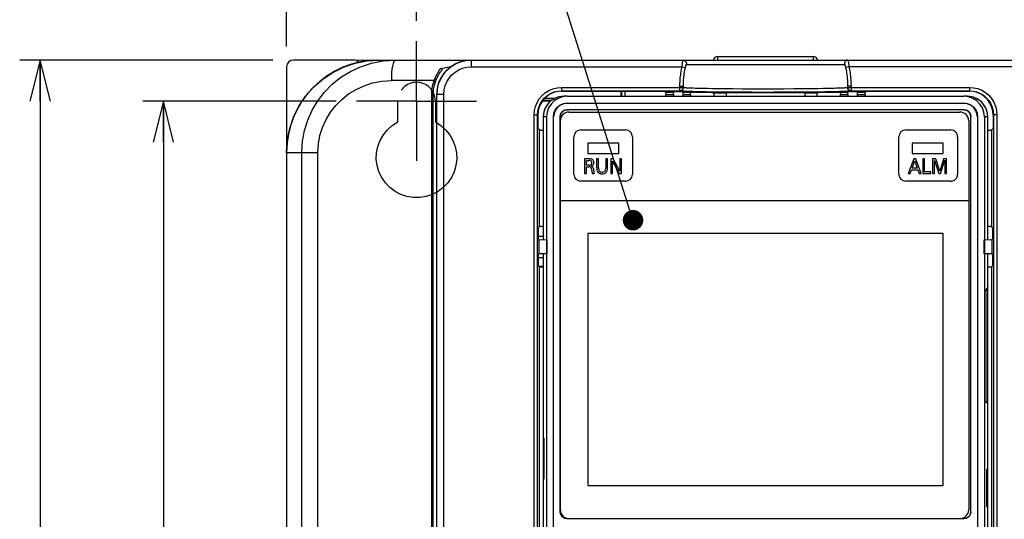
# Model space of a CAD drawing. Extents: x 35 to 410, y 33 to 287.
# Tile 26 of 65: x 38 to 86, y 208 to 232. Entities that reach past the tile are written whole.
import ezdxf

# ---------------------------------------------------------------- set-up
doc = ezdxf.new("R2010")
doc.units = 0
doc.header["$LTSCALE"] = 23.1
doc.linetypes.add('CENTER', pattern=[0.6, 0.375, -0.075, 0.075, -0.075])
doc.linetypes.add('HIDDEN', pattern=[0.2, 0.1, -0.1])
doc.layers.get('0').update_dxf_attribs({"linetype": 'CONTINUOUS'})
for name, color, linetype in [('ALL_AXIS', 7, 'CONTINUOUS'), ('ALL_DIM', 7, 'CONTINUOUS'), ('ALL_FEATURES', 7, 'CONTINUOUS'), ('ALL_NOTE', 7, 'CONTINUOUS')]:
    doc.layers.add(name, color=color, linetype=linetype)
doc.dimstyles.get("Standard").update_dxf_attribs({"dimtxt": 2.5, "dimasz": 2.5, "dimexe": 1.25, "dimexo": 0.625, "dimtad": 1, "dimcen": 2.5, "dimazin": 3, "dimtfac": 1, "dimtmove": 0, "dimatfit": 3})

# ---------------------------------------------------------------- blocks, each defined once
blk = doc.blocks.new('_OPEN')
at = {"color": 0, "linetype": 'BYBLOCK'}
for p, q in [((0, 0), (-1, 0.25)), ((-1, -0.25), (0, 0)), ((-1, 0), (0, 0))]:
    blk.add_line(p, q, dxfattribs=at)
blk = doc.blocks.new('*D13')
at = {"layer": 'ALL_DIM', "color": 2, "linetype": 'CONTINUOUS'}
for p, q in [((50.208, 230.325), (37.875, 230.325)), ((38.875, 230.325), (38.875, 186.992)), ((38.875, 143.658), (38.875, 186.992)), ((52.208, 143.658), (37.875, 143.658))]:
    blk.add_line(p, q, dxfattribs=at)
at = {"layer": 'ALL_DIM', "color": 2, "linetype": 'CONTINUOUS', "xscale": 2, "yscale": 2, "zscale": 2}
for p, rotation in [((38.875, 230.325), 90), ((38.875, 143.658), 270)]:
    blk.add_blockref('_OPEN', p, dxfattribs=dict(at, rotation=rotation))
blk = doc.blocks.new('*D14')
at = {"layer": 'ALL_DIM', "color": 2, "linetype": 'CONTINUOUS'}
for p, q in [((53.291, 228.325), (43.875, 228.325)), ((44.875, 228.325), (44.875, 186.992)), ((44.875, 145.658), (44.875, 186.992)), ((49.718, 145.658), (43.875, 145.658))]:
    blk.add_line(p, q, dxfattribs=at)
at = {"layer": 'ALL_DIM', "color": 2, "linetype": 'CONTINUOUS', "xscale": 2, "yscale": 2, "zscale": 2}
for p, rotation in [((44.875, 228.325), 90), ((44.875, 145.658), 270)]:
    blk.add_blockref('_OPEN', p, dxfattribs=dict(at, rotation=rotation))
blk = doc.blocks.new('*D15')
at = {"layer": 'ALL_DIM', "color": 2, "linetype": 'CONTINUOUS'}
for p, q in [((50.875, 230.992), (50.875, 245.292)), ((57.208, 232.242), (57.208, 245.292)), ((50.875, 244.292), (43.537, 244.292)), ((43.537, 244.292), (54.041, 244.292)), ((62.208, 244.292), (54.041, 244.292)), ((57.208, 244.292), (62.208, 244.292))]:
    blk.add_line(p, q, dxfattribs=at)
at = {"layer": 'ALL_DIM', "color": 2, "linetype": 'CONTINUOUS', "xscale": 2, "yscale": 2, "zscale": 2}
blk.add_blockref('_OPEN', (50.875, 244.292), dxfattribs=at)
at = {"layer": 'ALL_DIM', "color": 2, "linetype": 'CONTINUOUS', "xscale": 2, "yscale": 2, "zscale": 2, "rotation": 180}
blk.add_blockref('_OPEN', (57.208, 244.292), dxfattribs=at)
blk = doc.blocks.new('*D16')
at = {"layer": 'ALL_DIM', "color": 2, "linetype": 'CONTINUOUS'}
for p, q in [((57.208, 232.242), (57.208, 245.292)), ((91.208, 232.242), (91.208, 245.292)), ((57.208, 244.292), (74.208, 244.292)), ((91.208, 244.292), (74.208, 244.292))]:
    blk.add_line(p, q, dxfattribs=at)
at = {"layer": 'ALL_DIM', "color": 2, "linetype": 'CONTINUOUS', "xscale": 2, "yscale": 2, "zscale": 2, "rotation": 180}
blk.add_blockref('_OPEN', (57.208, 244.292), dxfattribs=at)
at = {"layer": 'ALL_DIM', "color": 2, "linetype": 'CONTINUOUS', "xscale": 2, "yscale": 2, "zscale": 2}
blk.add_blockref('_OPEN', (91.208, 244.292), dxfattribs=at)

msp = doc.modelspace()

# ---------------------------------------------------------------- linework, layer by layer
at = {"color": 7, "linetype": 'CONTINUOUS'}
for p, q in [((64.544, 228.558), (64.381, 228.558)), ((64.544, 228.558), (83.872, 228.558)), ((84.035, 228.558), (83.872, 228.558)), ((83.879, 227.895), (64.538, 227.895)), ((83.875, 227.892), (64.541, 227.892)), ((64.543, 228.226), (83.873, 228.226)), ((64.552, 228.217), (83.864, 228.217)), ((63.381, 227.558), (63.381, 221.572)), ((63.543, 227.558), (63.543, 194.225)), ((63.877, 194.224), (63.877, 227.559)), ((63.886, 194.233), (63.886, 227.55)), ((64.204, 227.562), (64.204, 208.304)), ((64.208, 208.308), (64.208, 227.558)), ((64.641, 227.792), (83.675, 227.792)), ((84.208, 208.308), (84.208, 227.558)), ((84.212, 208.304), (84.212, 227.562)), ((84.53, 227.55), (84.53, 194.233)), ((84.539, 227.559), (84.539, 194.224)), ((84.873, 227.559), (84.873, 194.225)), ((85.035, 221.572), (85.035, 227.558)), ((84.108, 227.358), (84.108, 208.408)), ((63.381, 220.878), (63.381, 206.653)), ((85.035, 219.248), (85.035, 220.878)), ((85.034, 219.224), (85.035, 219.245)), ((85.035, 219.248), (85.035, 219.245)), ((84.909, 219.083), (85.03, 219.204)), ((84.909, 213.701), (84.909, 219.083)), ((84.988, 219.162), (85.005, 219.162)), ((85.035, 219.193), (85.005, 219.162)), ((85.005, 213.621), (85.005, 219.162)), ((85.035, 219.193), (85.035, 219.193)), ((85.035, 213.591), (85.035, 219.193)), ((85.03, 213.579), (84.909, 213.701)), ((85.005, 213.621), (84.988, 213.622)), ((85.035, 213.591), (85.005, 213.621)), ((85.021, 213.588), (85.029, 213.589)), ((85.029, 213.589), (85.035, 213.591)), ((85.035, 213.538), (85.034, 213.56)), ((85.035, 213.591), (85.035, 213.591)), ((85.035, 213.535), (85.035, 213.538)), ((85.035, 201.572), (85.035, 213.535)), ((63.398, 209.892), (63.398, 211.892)), ((63.398, 211.892), (63.418, 211.892)), ((63.418, 209.892), (63.418, 211.892)), ((84.998, 208.542), (84.998, 210.375)), ((84.998, 210.375), (85.018, 210.375)), ((85.018, 208.542), (85.018, 210.375)), ((63.418, 209.892), (63.398, 209.892)), ((85.018, 208.542), (84.998, 208.542)), ((64.538, 207.971), (83.879, 207.971)), ((64.541, 207.975), (83.875, 207.975))]:
    msp.add_line(p, q, dxfattribs=at)
at = {"color": 9, "linetype": 'CONTINUOUS'}
for p, q in [((64.538, 227.895), (64.541, 227.892)), ((64.552, 228.217), (64.543, 228.226)), ((83.873, 228.226), (83.864, 228.217)), ((83.875, 227.892), (83.879, 227.895)), ((63.381, 227.558), (63.381, 221.572)), ((63.543, 227.558), (63.381, 227.558)), ((63.877, 227.559), (63.886, 227.55)), ((84.212, 227.562), (84.208, 227.558)), ((84.53, 227.55), (84.539, 227.559)), ((85.035, 227.558), (84.873, 227.558)), ((85.035, 221.572), (85.035, 227.558)), ((63.381, 220.878), (63.381, 206.649)), ((85.035, 219.245), (85.035, 220.878)), ((85.035, 213.591), (85.035, 219.193)), ((85.035, 201.572), (85.035, 213.538)), ((84.208, 208.308), (84.212, 208.304))]:
    msp.add_line(p, q, dxfattribs=at)
for points in [[(64.074, 228.51), (63.947, 228.459), (63.757, 228.34), (63.599, 228.182), (63.48, 227.992), (63.406, 227.781), (63.381, 227.558)], [(85.035, 227.558), (85.01, 227.781), (84.936, 227.992), (84.817, 228.182), (84.659, 228.34), (84.469, 228.459), (84.342, 228.51)], [(63.381, 227.558), (63.381, 227.558), (63.381, 227.558), (63.381, 227.558)], [(85.035, 227.558), (85.035, 227.558), (85.035, 227.558), (85.035, 227.558)]]:
    msp.add_lwpolyline(points, dxfattribs=at)
at = {"color": 7, "linetype": 'CONTINUOUS'}
for points in [[(64.544, 228.558), (64.322, 228.533), (64.11, 228.459), (63.92, 228.34), (63.762, 228.182), (63.643, 227.992), (63.569, 227.781), (63.543, 227.559)], [(64.381, 228.558), (64.159, 228.533), (64.074, 228.51)], [(84.873, 227.559), (84.847, 227.781), (84.773, 227.992), (84.654, 228.182), (84.496, 228.34), (84.306, 228.459), (84.094, 228.533), (83.872, 228.558)], [(84.342, 228.51), (84.257, 228.533), (84.035, 228.558)], [(63.877, 227.559), (63.899, 227.732), (63.966, 227.893), (64.072, 228.031), (64.21, 228.136), (64.371, 228.203), (64.543, 228.226)], [(64.552, 228.217), (64.38, 228.194), (64.219, 228.128), (64.081, 228.022), (63.975, 227.884), (63.908, 227.723), (63.886, 227.55)], [(64.204, 227.562), (64.221, 227.665), (64.268, 227.758), (64.342, 227.832), (64.435, 227.879), (64.538, 227.895)], [(64.541, 227.892), (64.438, 227.875), (64.345, 227.828), (64.272, 227.754), (64.224, 227.661), (64.208, 227.558)], [(84.53, 227.55), (84.508, 227.723), (84.441, 227.884), (84.335, 228.022), (84.197, 228.128), (84.036, 228.194), (83.864, 228.217)], [(83.873, 228.226), (84.045, 228.203), (84.206, 228.136), (84.344, 228.031), (84.45, 227.893), (84.517, 227.732), (84.539, 227.559)], [(84.208, 227.558), (84.192, 227.661), (84.144, 227.754), (84.071, 227.828), (83.978, 227.875), (83.875, 227.892)], [(83.879, 227.895), (83.982, 227.879), (84.074, 227.832), (84.148, 227.758), (84.195, 227.665), (84.212, 227.562)], [(85.03, 219.204), (85.032, 219.21), (85.034, 219.224)], [(85.035, 219.193), (85.029, 219.194), (85.021, 219.195)], [(85.034, 213.56), (85.032, 213.573), (85.03, 213.579)], [(64.538, 207.971), (64.435, 207.988), (64.342, 208.035), (64.268, 208.109), (64.221, 208.201), (64.204, 208.304)], [(64.208, 208.308), (64.224, 208.205), (64.272, 208.112), (64.345, 208.039), (64.438, 207.991), (64.541, 207.975)], [(83.875, 207.975), (83.978, 207.991), (84.071, 208.039), (84.144, 208.112), (84.192, 208.205), (84.208, 208.308)], [(84.212, 208.304), (84.195, 208.201), (84.148, 208.109), (84.074, 208.035), (83.982, 207.988), (83.879, 207.971)]]:
    msp.add_lwpolyline(points, dxfattribs=at)
for centre, radius, start, end in [((64.381, 227.558), 1, 107.8401, 180), ((84.035, 227.558), 1, 0, 72.1636), ((64.641, 227.358), 0.433, 90, 180), ((83.675, 227.358), 0.433, 0, 90), ((64.641, 208.408), 0.433, 180, 270), ((83.675, 208.408), 0.433, 270, 360)]:
    msp.add_arc(centre, radius, start, end, dxfattribs=at)
at = {"layer": 'ALL_AXIS', "color": 7, "linetype": 'CENTER'}
for q in [(57.208, 231.242), (54.291, 228.325), (57.208, 225.408), (60.125, 228.325)]:
    msp.add_line((57.208, 228.325), q, dxfattribs=at)
at = {"layer": 'ALL_AXIS', "color": 7, "linetype": 'CONTINUOUS'}
for p, q in [((64.287, 228.813), (69.104, 228.813)), ((79.312, 228.813), (84.129, 228.813)), ((63.742, 228.325), (63.343, 228.325))]:
    msp.add_line(p, q, dxfattribs=at)
at = {"layer": 'ALL_AXIS', "color": 8, "linetype": 'HIDDEN'}
msp.add_arc((57.208, 228.325), 0.917, 0, 180, dxfattribs=at)
at = {"layer": 'ALL_FEATURES', "color": 7, "linetype": 'CONTINUOUS'}
for p, q in [((54.156, 230.325), (51.208, 230.325)), ((54.541, 230.325), (54.268, 230.303)), ((54.541, 230.325), (93.875, 230.325)), ((71.884, 230.492), (76.532, 230.492)), ((50.875, 229.992), (50.875, 148.152)), ((58.882, 230.012), (58.729, 229.887)), ((67.182, 228.558), (67.182, 228.813)), ((70.208, 228.994), (70.208, 229.052)), ((78.208, 229.052), (78.208, 228.994)), ((58.023, 171.973), (58.023, 228.658)), ((58.19, 171.973), (58.19, 228.658)), ((69.357, 228.765), (69.316, 228.806)), ((69.357, 228.765), (69.357, 228.644)), ((69.357, 228.765), (69.725, 228.765)), ((69.754, 228.793), (69.725, 228.765)), ((69.725, 228.644), (69.725, 228.765)), ((69.972, 228.796), (69.921, 228.796)), ((70.114, 228.795), (70.09, 228.795)), ((70.191, 228.765), (70.162, 228.793)), ((70.191, 228.644), (70.191, 228.765)), ((70.191, 228.765), (70.558, 228.765)), ((70.559, 228.644), (70.559, 228.765)), ((70.778, 228.767), (70.725, 228.767)), ((70.95, 228.759), (70.944, 228.765)), ((71.712, 228.725), (71.69, 228.747)), ((71.712, 228.558), (71.712, 228.725)), ((71.712, 228.725), (72.289, 228.725)), ((72.289, 228.725), (72.296, 228.739)), ((72.289, 228.725), (72.289, 228.558)), ((76.127, 228.725), (76.12, 228.739)), ((76.127, 228.725), (76.127, 228.558)), ((76.127, 228.725), (76.704, 228.725)), ((76.704, 228.725), (76.726, 228.747)), ((76.704, 228.725), (76.704, 228.558)), ((77.472, 228.765), (77.466, 228.759)), ((77.691, 228.767), (77.638, 228.767)), ((77.857, 228.765), (77.857, 228.644)), ((77.858, 228.765), (78.225, 228.765)), ((78.254, 228.793), (78.225, 228.765)), ((78.225, 228.644), (78.225, 228.765)), ((78.326, 228.795), (78.302, 228.795)), ((78.495, 228.796), (78.444, 228.796)), ((78.691, 228.765), (78.662, 228.793)), ((78.691, 228.644), (78.691, 228.765)), ((78.691, 228.765), (79.059, 228.765)), ((79.1, 228.806), (79.059, 228.765)), ((79.059, 228.644), (79.059, 228.765)), ((63.12, 227.646), (63.12, 226.997)), ((85.296, 227.646), (85.296, 226.997)), ((63.199, 226.918), (63.12, 226.997)), ((85.217, 226.918), (85.296, 226.997)), ((63.199, 222.202), (63.15, 222.157)), ((85.217, 222.202), (85.266, 222.157)), ((63.148, 221.703), (63.148, 222.057)), ((63.381, 221.725), (63.148, 221.725)), ((85.268, 222.057), (85.268, 221.703)), ((63.177, 221.576), (63.15, 221.603)), ((63.177, 221.576), (63.55, 221.569)), ((84.866, 221.569), (85.239, 221.576)), ((85.266, 221.603), (85.239, 221.576)), ((63.148, 220.393), (63.148, 220.747)), ((63.381, 220.692), (63.148, 220.692)), ((63.15, 220.847), (63.177, 220.874)), ((63.55, 220.881), (63.177, 220.874)), ((85.239, 220.874), (84.866, 220.881)), ((85.239, 220.874), (85.266, 220.847)), ((85.268, 220.747), (85.268, 220.393)), ((63.199, 220.248), (63.15, 220.293)), ((63.381, 220.258), (63.188, 220.258)), ((85.217, 220.248), (85.266, 220.293))]:
    msp.add_line(p, q, dxfattribs=at)
at = {"layer": 'ALL_FEATURES', "color": 9, "linetype": 'CONTINUOUS'}
for p, q in [((59.87, 230.325), (59.87, 229.992)), ((71.882, 230.325), (71.884, 230.492)), ((76.532, 230.492), (76.534, 230.325)), ((59.87, 229.992), (70.142, 229.992)), ((70.142, 229.992), (70.305, 229.956)), ((75.696, 230.106), (76.203, 230.106)), ((78.274, 229.992), (78.111, 229.956)), ((88.546, 229.992), (78.274, 229.992)), ((58.067, 229.325), (55.982, 229.325)), ((64.272, 228.994), (64.272, 228.827)), ((64.272, 228.994), (70.208, 228.994)), ((64.272, 228.827), (64.287, 228.813)), ((64.272, 228.827), (70.041, 228.827)), ((67.205, 228.558), (67.205, 228.813)), ((67.372, 228.558), (67.372, 228.813)), ((70.041, 228.827), (70.041, 229.052)), ((70.041, 229.052), (70.208, 229.052)), ((70.041, 228.826), (70.093, 228.834)), ((70.041, 228.827), (70.072, 228.83)), ((70.093, 228.834), (70.139, 228.858)), ((70.139, 228.858), (70.176, 228.895)), ((70.176, 228.895), (70.2, 228.941)), ((70.2, 228.941), (70.208, 228.993)), ((78.375, 229.052), (78.208, 229.052)), ((78.208, 228.994), (84.144, 228.994)), ((78.216, 228.941), (78.208, 228.993)), ((78.24, 228.895), (78.216, 228.941)), ((78.277, 228.858), (78.24, 228.895)), ((78.323, 228.834), (78.277, 228.858)), ((78.375, 228.826), (78.323, 228.834)), ((78.375, 228.827), (78.344, 228.83)), ((78.375, 229.052), (78.375, 228.827)), ((78.375, 228.827), (84.144, 228.827)), ((84.144, 228.827), (84.129, 228.813)), ((84.144, 228.994), (84.144, 228.827)), ((57.946, 171.973), (57.946, 228.658)), ((57.946, 228.658), (58.023, 228.658)), ((58.19, 228.658), (58.537, 228.658)), ((58.203, 171.987), (58.203, 228.658)), ((58.537, 171.987), (58.537, 228.658)), ((63.778, 228.353), (63.363, 228.353)), ((63.937, 228.453), (63.45, 228.453)), ((69.357, 228.644), (69.725, 228.644)), ((70.191, 228.644), (70.559, 228.644)), ((70.652, 228.786), (70.552, 228.789)), ((77.857, 228.644), (78.225, 228.644)), ((78.691, 228.644), (79.059, 228.644)), ((62.939, 193.789), (62.939, 227.661)), ((62.939, 227.661), (63.106, 227.661)), ((63.106, 193.789), (63.106, 227.661)), ((63.106, 227.661), (63.12, 227.646)), ((85.31, 227.661), (85.296, 227.646)), ((85.31, 227.661), (85.31, 193.789)), ((85.477, 227.661), (85.31, 227.661)), ((85.477, 227.661), (85.477, 193.789)), ((63.199, 222.202), (63.199, 226.918)), ((85.217, 226.918), (85.217, 222.202)), ((50.875, 225.825), (52.403, 225.825)), ((51.623, 148.9), (51.623, 225.825)), ((52.403, 148.9), (52.403, 225.825)), ((63.55, 221.569), (63.55, 220.881)), ((84.866, 220.881), (84.866, 221.569)), ((63.199, 202.202), (63.199, 220.248)), ((85.217, 220.248), (85.217, 202.202))]:
    msp.add_line(p, q, dxfattribs=at)
at = {"layer": 'ALL_FEATURES', "color": 8, "linetype": 'HIDDEN'}
for p, q in [((56.291, 227.31), (56.291, 228.325)), ((58.125, 228.325), (58.125, 227.31))]:
    msp.add_line(p, q, dxfattribs=at)
at = {"layer": 'ALL_FEATURES', "color": 40, "linetype": 'CONTINUOUS'}
for p, q in [((65.208, 226.921), (67.396, 226.921)), ((81.044, 226.921), (83.232, 226.921)), ((64.874, 224.754), (64.874, 226.587)), ((67.729, 226.587), (67.729, 224.754)), ((80.711, 224.754), (80.711, 226.587)), ((83.566, 226.587), (83.566, 224.754)), ((65.558, 226.275), (65.558, 225.775)), ((67.058, 226.275), (65.558, 226.275)), ((67.058, 225.775), (67.058, 226.275)), ((81.358, 226.275), (81.358, 225.775)), ((82.858, 226.275), (81.358, 226.275)), ((82.858, 225.775), (82.858, 226.275)), ((65.394, 225.509), (65.394, 224.79)), ((65.628, 225.509), (65.394, 225.509)), ((65.558, 225.775), (67.058, 225.775)), ((65.983, 225.509), (65.983, 225.071)), ((66.074, 225.509), (65.983, 225.509)), ((66.074, 225.064), (66.074, 225.509)), ((66.429, 225.509), (66.429, 225.068)), ((66.517, 225.509), (66.429, 225.509)), ((66.517, 225.067), (66.517, 225.509)), ((66.67, 225.509), (66.67, 224.79)), ((66.795, 225.509), (66.67, 225.509)), ((67.117, 224.915), (66.795, 225.509)), ((67.117, 225.509), (67.117, 224.915)), ((67.2, 225.509), (67.117, 225.509)), ((67.2, 224.79), (67.2, 225.509)), ((81.436, 225.509), (81.161, 224.79)), ((81.358, 225.775), (82.858, 225.775)), ((81.533, 225.509), (81.436, 225.509)), ((81.797, 224.79), (81.533, 225.509)), ((81.87, 225.509), (81.87, 224.79)), ((81.96, 225.509), (81.87, 225.509)), ((81.96, 224.879), (81.96, 225.509)), ((82.35, 225.509), (82.35, 224.79)), ((82.511, 225.509), (82.35, 225.509)), ((82.696, 224.917), (82.511, 225.509)), ((82.885, 225.509), (82.696, 224.917)), ((83.034, 225.509), (82.885, 225.509)), ((83.034, 224.79), (83.034, 225.509)), ((65.482, 225.2), (65.482, 225.426)), ((65.482, 225.426), (65.625, 225.426)), ((65.625, 225.2), (65.482, 225.2)), ((65.484, 224.79), (65.484, 225.115)), ((65.484, 225.115), (65.598, 225.115)), ((66.752, 224.79), (66.752, 225.401)), ((66.752, 225.401), (67.084, 224.79)), ((81.254, 224.79), (81.325, 224.978)), ((81.325, 224.978), (81.628, 224.978)), ((81.354, 225.058), (81.481, 225.411)), ((81.601, 225.058), (81.354, 225.058)), ((81.481, 225.411), (81.601, 225.058)), ((81.628, 224.978), (81.699, 224.79)), ((82.438, 224.79), (82.438, 225.434)), ((82.438, 225.434), (82.645, 224.79)), ((82.731, 224.79), (82.946, 225.438)), ((82.946, 225.438), (82.946, 224.79)), ((65.394, 224.79), (65.484, 224.79)), ((65.77, 224.79), (65.867, 224.79)), ((66.67, 224.79), (66.752, 224.79)), ((67.084, 224.79), (67.2, 224.79)), ((81.161, 224.79), (81.254, 224.79)), ((81.699, 224.79), (81.797, 224.79)), ((81.87, 224.79), (82.264, 224.79)), ((82.264, 224.879), (81.96, 224.879)), ((82.264, 224.79), (82.264, 224.879)), ((82.35, 224.79), (82.438, 224.79)), ((82.645, 224.79), (82.731, 224.79)), ((82.946, 224.79), (83.034, 224.79)), ((67.396, 224.421), (65.208, 224.421)), ((83.232, 224.421), (81.044, 224.421)), ((64.208, 223.474), (84.108, 223.474)), ((65.556, 221.87), (65.556, 209.58)), ((82.86, 221.87), (65.556, 221.87)), ((82.86, 209.58), (82.86, 221.87)), ((65.556, 209.58), (82.86, 209.58))]:
    msp.add_line(p, q, dxfattribs=at)
at = {"layer": 'ALL_FEATURES', "color": 7, "linetype": 'CONTINUOUS'}
for points in [[(50.875, 225.825), (50.913, 226.412), (51.028, 226.989), (51.217, 227.546), (51.478, 228.074), (51.805, 228.563), (52.193, 229.006), (52.636, 229.394), (53.126, 229.721), (53.655, 229.982), (54.214, 230.171), (54.792, 230.286), (55.381, 230.325)], [(58.76, 229.902), (58.887, 230.004), (59.108, 230.141), (59.35, 230.242), (59.606, 230.304), (59.87, 230.325)], [(58.882, 230.012), (59.088, 230.139), (59.321, 230.239), (59.576, 230.303), (59.846, 230.325)], [(58.729, 229.887), (58.599, 229.753), (58.49, 229.612), (58.4, 229.468), (58.329, 229.325)], [(58.394, 229.921), (58.409, 229.922), (58.423, 229.919), (58.434, 229.912), (58.441, 229.899), (58.443, 229.883), (58.441, 229.866), (58.437, 229.847), (58.429, 229.828), (58.42, 229.808), (58.408, 229.787), (58.394, 229.765), (58.378, 229.742)], [(58.394, 229.921), (58.552, 229.953), (58.715, 229.983), (58.882, 230.012)], [(58.023, 228.658), (58.024, 228.719), (58.027, 228.777), (58.032, 228.836), (58.039, 228.9), (58.05, 228.97), (58.065, 229.044), (58.084, 229.124), (58.108, 229.21), (58.14, 229.302)], [(58.14, 229.302), (58.152, 229.333), (58.164, 229.363), (58.177, 229.392)], [(58.177, 229.392), (58.215, 229.474), (58.26, 229.558), (58.313, 229.648), (58.378, 229.742)], [(58.329, 229.325), (58.252, 229.11), (58.206, 228.886), (58.19, 228.658)], [(70.208, 229.052), (70.208, 229.118), (70.21, 229.183), (70.212, 229.25), (70.216, 229.317), (70.219, 229.374)], [(78.197, 229.374), (78.199, 229.332), (78.203, 229.271), (78.205, 229.216), (78.207, 229.168), (78.207, 229.125), (78.208, 229.087), (78.208, 229.052)], [(64.287, 228.813), (64.084, 228.795), (63.888, 228.743), (63.703, 228.657), (63.537, 228.54), (63.393, 228.396), (63.276, 228.23), (63.19, 228.045), (63.138, 227.849), (63.12, 227.646)], [(69.104, 228.813), (69.15, 228.813), (69.193, 228.812), (69.229, 228.812), (69.255, 228.811), (69.268, 228.81)], [(69.268, 228.81), (69.29, 228.808), (69.316, 228.806)], [(70.072, 228.83), (70.084, 228.833), (70.124, 228.85), (70.159, 228.876), (70.186, 228.911), (70.202, 228.951), (70.208, 228.994)], [(78.344, 228.83), (78.332, 228.833), (78.292, 228.85), (78.257, 228.876), (78.23, 228.911), (78.214, 228.951), (78.208, 228.994)], [(79.1, 228.806), (79.126, 228.808), (79.148, 228.81)], [(79.148, 228.81), (79.161, 228.811), (79.187, 228.812), (79.223, 228.812), (79.266, 228.813), (79.312, 228.813)], [(85.296, 227.646), (85.278, 227.849), (85.226, 228.045), (85.14, 228.23), (85.023, 228.396), (84.879, 228.54), (84.713, 228.657), (84.528, 228.743), (84.332, 228.795), (84.129, 228.813)], [(69.358, 228.558), (69.358, 228.561), (69.357, 228.601), (69.357, 228.644)], [(69.725, 228.644), (69.725, 228.601), (69.725, 228.561), (69.725, 228.558)], [(69.754, 228.793), (69.76, 228.794), (69.777, 228.795), (69.804, 228.795), (69.838, 228.796), (69.878, 228.796), (69.921, 228.796)], [(69.972, 228.796), (70.015, 228.796), (70.056, 228.796), (70.09, 228.795)], [(70.114, 228.795), (70.14, 228.794), (70.156, 228.793), (70.162, 228.793)], [(70.191, 228.558), (70.191, 228.561), (70.191, 228.601), (70.191, 228.644)], [(70.558, 228.765), (70.565, 228.765), (70.582, 228.766), (70.609, 228.767), (70.643, 228.767), (70.683, 228.767), (70.725, 228.767)], [(70.559, 228.644), (70.559, 228.601), (70.558, 228.561), (70.558, 228.558)], [(70.778, 228.767), (70.82, 228.767), (70.86, 228.767), (70.894, 228.767), (70.921, 228.766), (70.938, 228.765), (70.944, 228.765)], [(70.95, 228.759), (70.957, 228.758), (70.978, 228.757), (71.01, 228.757)], [(71.01, 228.757), (71.203, 228.754), (71.403, 228.752), (71.61, 228.749)], [(71.61, 228.749), (71.643, 228.749), (71.668, 228.748), (71.684, 228.748), (71.69, 228.747)], [(72.296, 228.739), (72.303, 228.74), (72.321, 228.741), (72.35, 228.741), (72.387, 228.742), (72.43, 228.742), (72.475, 228.742), (72.519, 228.742)], [(72.519, 228.742), (72.99, 228.739), (73.473, 228.738), (73.962, 228.737), (74.454, 228.737), (74.943, 228.738), (75.426, 228.739), (75.897, 228.742)], [(75.897, 228.742), (75.941, 228.742), (75.986, 228.742), (76.029, 228.742), (76.066, 228.741), (76.095, 228.741), (76.113, 228.74), (76.12, 228.739)], [(76.726, 228.747), (76.732, 228.748), (76.748, 228.748), (76.773, 228.749), (76.806, 228.749)], [(76.806, 228.749), (77.013, 228.752), (77.213, 228.754), (77.406, 228.757)], [(77.406, 228.757), (77.438, 228.757), (77.459, 228.758), (77.466, 228.759)], [(77.472, 228.765), (77.478, 228.765), (77.495, 228.766), (77.522, 228.767), (77.556, 228.767), (77.596, 228.767), (77.638, 228.767)], [(77.691, 228.767), (77.733, 228.767), (77.773, 228.767), (77.807, 228.767), (77.834, 228.766), (77.851, 228.765), (77.858, 228.765)], [(77.858, 228.558), (77.858, 228.561), (77.857, 228.601), (77.857, 228.644)], [(78.225, 228.644), (78.225, 228.601), (78.225, 228.561), (78.225, 228.558)], [(78.254, 228.793), (78.26, 228.793), (78.276, 228.794), (78.302, 228.795)], [(78.326, 228.795), (78.36, 228.796), (78.401, 228.796), (78.444, 228.796)], [(78.495, 228.796), (78.538, 228.796), (78.578, 228.796), (78.612, 228.795), (78.639, 228.795), (78.656, 228.794), (78.662, 228.793)], [(78.691, 228.558), (78.691, 228.561), (78.691, 228.601), (78.691, 228.644)], [(79.059, 228.644), (79.059, 228.601), (79.058, 228.561), (79.058, 228.558)], [(63.199, 226.918), (63.21, 226.916), (63.239, 226.914), (63.285, 226.913), (63.346, 226.912), (63.381, 226.911)], [(85.035, 226.911), (85.107, 226.912), (85.165, 226.914), (85.203, 226.916), (85.217, 226.918)], [(63.148, 222.057), (63.148, 222.088), (63.148, 222.115), (63.149, 222.137), (63.149, 222.152), (63.15, 222.157)], [(63.381, 222.207), (63.312, 222.206), (63.252, 222.205), (63.214, 222.203), (63.199, 222.202)], [(85.217, 222.202), (85.202, 222.203), (85.164, 222.205), (85.104, 222.206), (85.035, 222.207)], [(85.266, 222.157), (85.267, 222.152), (85.267, 222.137), (85.268, 222.115), (85.268, 222.088), (85.268, 222.057)], [(63.15, 221.603), (63.149, 221.608), (63.149, 221.623), (63.148, 221.645), (63.148, 221.673), (63.148, 221.703)], [(85.268, 221.703), (85.268, 221.673), (85.268, 221.645), (85.267, 221.623), (85.267, 221.608), (85.266, 221.603)], [(63.177, 220.874), (63.177, 221.108), (63.177, 221.342), (63.177, 221.576)], [(85.239, 221.576), (85.239, 221.342), (85.239, 221.108), (85.239, 220.874)], [(63.148, 220.747), (63.148, 220.777), (63.148, 220.805), (63.149, 220.827), (63.149, 220.842), (63.15, 220.847)], [(85.266, 220.847), (85.267, 220.842), (85.267, 220.827), (85.268, 220.805), (85.268, 220.777), (85.268, 220.747)], [(63.15, 220.293), (63.149, 220.298), (63.149, 220.313), (63.148, 220.335), (63.148, 220.362), (63.148, 220.393)], [(63.199, 220.248), (63.214, 220.247), (63.252, 220.245), (63.312, 220.244), (63.381, 220.243)], [(85.035, 220.243), (85.104, 220.244), (85.164, 220.245), (85.202, 220.247), (85.217, 220.248)], [(85.268, 220.393), (85.268, 220.362), (85.268, 220.335), (85.267, 220.313), (85.267, 220.298), (85.266, 220.293)]]:
    msp.add_lwpolyline(points, dxfattribs=at)
at = {"layer": 'ALL_FEATURES', "color": 9, "linetype": 'CONTINUOUS'}
for points in [[(51.623, 225.825), (51.656, 226.368), (51.751, 226.887), (51.908, 227.393), (52.124, 227.879), (52.397, 228.338), (52.725, 228.763), (53.102, 229.147), (53.523, 229.485), (53.984, 229.772), (54.475, 230.002), (55.007, 230.176), (55.576, 230.287), (56.164, 230.325)], [(56.164, 230.325), (56.128, 230.306), (56.094, 230.249), (56.063, 230.156), (56.035, 230.032), (56.012, 229.881), (55.996, 229.708), (55.985, 229.52), (55.982, 229.325)], [(70.142, 229.992), (70.151, 230.066), (70.159, 230.135), (70.168, 230.198), (70.175, 230.25), (70.182, 230.29), (70.187, 230.316), (70.191, 230.325)], [(70.191, 230.325), (70.241, 230.317), (70.286, 230.295), (70.322, 230.26), (70.347, 230.215), (70.357, 230.166), (70.351, 230.115)], [(78.225, 230.325), (78.175, 230.317), (78.13, 230.295), (78.094, 230.26), (78.069, 230.215), (78.059, 230.166), (78.065, 230.115)], [(78.225, 230.325), (78.229, 230.317), (78.234, 230.293), (78.24, 230.254), (78.248, 230.203), (78.256, 230.141), (78.265, 230.069), (78.274, 229.992)], [(58.203, 228.658), (58.224, 228.92), (58.285, 229.173), (58.384, 229.414), (58.52, 229.636), (58.689, 229.834), (58.76, 229.902)], [(58.247, 229.708), (58.314, 229.813), (58.394, 229.921)], [(58.537, 228.658), (58.553, 228.867), (58.602, 229.07), (58.681, 229.262), (58.79, 229.44), (58.925, 229.599), (59.083, 229.735), (59.261, 229.844), (59.454, 229.925), (59.659, 229.975), (59.87, 229.992)], [(70.041, 229.052), (70.042, 229.12), (70.043, 229.188), (70.046, 229.257), (70.049, 229.327), (70.054, 229.394), (70.059, 229.462), (70.067, 229.533), (70.076, 229.611), (70.087, 229.694), (70.102, 229.785), (70.12, 229.884), (70.142, 229.992)], [(70.219, 229.374), (70.22, 229.382), (70.225, 229.446), (70.232, 229.515), (70.241, 229.59), (70.252, 229.67), (70.266, 229.757), (70.283, 229.852), (70.305, 229.956)], [(70.305, 229.956), (70.313, 229.991), (70.321, 230.024), (70.329, 230.055), (70.337, 230.08), (70.343, 230.099), (70.348, 230.111), (70.351, 230.115)], [(70.351, 230.115), (70.365, 230.115), (70.387, 230.114), (70.423, 230.113), (70.476, 230.112), (70.549, 230.111), (70.646, 230.11), (70.767, 230.109), (70.914, 230.109), (71.08, 230.108), (71.256, 230.108), (71.446, 230.107), (71.658, 230.107), (71.886, 230.107), (72.121, 230.106), (72.37, 230.106), (72.969, 230.106)], [(72.969, 230.106), (73.352, 230.106), (73.784, 230.106), (74.236, 230.106), (74.671, 230.106), (75.064, 230.106), (75.696, 230.106)], [(76.203, 230.106), (76.441, 230.106), (76.67, 230.107), (76.88, 230.107), (77.072, 230.107), (77.257, 230.108), (77.432, 230.108), (77.585, 230.109), (77.714, 230.11), (77.819, 230.111), (77.902, 230.112), (77.963, 230.113), (78.006, 230.114), (78.035, 230.114), (78.053, 230.115), (78.065, 230.115)], [(78.065, 230.115), (78.068, 230.111), (78.073, 230.1), (78.079, 230.081), (78.086, 230.057), (78.094, 230.027), (78.103, 229.993), (78.111, 229.956)], [(78.111, 229.956), (78.132, 229.855), (78.149, 229.764), (78.162, 229.681), (78.173, 229.603), (78.182, 229.532), (78.189, 229.465), (78.195, 229.399), (78.197, 229.374)], [(78.274, 229.992), (78.296, 229.887), (78.313, 229.792), (78.327, 229.705), (78.338, 229.625), (78.347, 229.55), (78.355, 229.481), (78.361, 229.412), (78.366, 229.343), (78.369, 229.279), (78.372, 229.222), (78.373, 229.172), (78.374, 229.128), (78.375, 229.088), (78.375, 229.052)], [(52.403, 225.825), (52.429, 226.248), (52.504, 226.651), (52.628, 227.045), (52.798, 227.423), (53.014, 227.78), (53.272, 228.11), (53.569, 228.409), (53.901, 228.672), (54.264, 228.895), (54.651, 229.074), (55.07, 229.209), (55.518, 229.295), (55.982, 229.325)], [(57.946, 228.658), (57.947, 228.729), (57.951, 228.796), (57.957, 228.867), (57.968, 228.945), (57.982, 229.029), (58.003, 229.12), (58.03, 229.218), (58.067, 229.325)], [(58.067, 229.325), (58.079, 229.36), (58.092, 229.393), (58.105, 229.425)], [(58.067, 229.325), (58.088, 229.317), (58.108, 229.31), (58.125, 229.305), (58.136, 229.302), (58.14, 229.302)], [(58.105, 229.425), (58.145, 229.516), (58.191, 229.609), (58.247, 229.708)], [(58.105, 229.425), (58.126, 229.416), (58.146, 229.407), (58.163, 229.399), (58.173, 229.394), (58.177, 229.392)], [(62.939, 227.661), (62.955, 227.866), (63.002, 228.067), (63.082, 228.262), (63.19, 228.44), (63.325, 228.599), (63.483, 228.736), (63.661, 228.846), (63.856, 228.928), (64.062, 228.977), (64.272, 228.994)], [(63.106, 227.661), (63.119, 227.841), (63.161, 228.016), (63.231, 228.186), (63.326, 228.343), (63.443, 228.482), (63.582, 228.601), (63.738, 228.698), (63.908, 228.769), (64.088, 228.813), (64.272, 228.827)], [(70.121, 228.81), (70.103, 228.812), (70.089, 228.814), (70.078, 228.815), (70.069, 228.816), (70.062, 228.818), (70.057, 228.819), (70.052, 228.82), (70.049, 228.821), (70.046, 228.822), (70.044, 228.823), (70.043, 228.824), (70.042, 228.825), (70.041, 228.826)], [(70.552, 228.789), (70.462, 228.792), (70.38, 228.795), (70.309, 228.799), (70.252, 228.801), (70.207, 228.804), (70.171, 228.806), (70.143, 228.808), (70.121, 228.81)], [(78.208, 228.993), (78.208, 228.99), (78.207, 228.989), (78.206, 228.987), (78.204, 228.985), (78.202, 228.984), (78.199, 228.982), (78.195, 228.981), (78.189, 228.979), (78.182, 228.977), (78.173, 228.975), (78.161, 228.974), (78.146, 228.972), (78.126, 228.969), (78.102, 228.967), (78.07, 228.965), (78.03, 228.962), (77.98, 228.959), (77.92, 228.956), (77.85, 228.953), (77.769, 228.95), (77.672, 228.947), (77.555, 228.943), (77.411, 228.939), (77.235, 228.936), (77.019, 228.931), (76.752, 228.927), (76.424, 228.923), (76.032, 228.919), (75.584, 228.915), (75.097, 228.913), (74.585, 228.911), (74.066, 228.911), (73.556, 228.912), (73.07, 228.914), (72.626, 228.917), (72.236, 228.92), (71.904, 228.924), (71.628, 228.928), (71.397, 228.931), (71.204, 228.935), (71.043, 228.939), (70.908, 228.942), (70.795, 228.945), (70.698, 228.948), (70.611, 228.951), (70.533, 228.954), (70.465, 228.958), (70.41, 228.96), (70.367, 228.963), (70.333, 228.966), (70.306, 228.968), (70.284, 228.97), (70.267, 228.972), (70.254, 228.974), (70.243, 228.976), (70.234, 228.977), (70.228, 228.979), (70.223, 228.98), (70.219, 228.982), (70.215, 228.983), (70.213, 228.985), (70.211, 228.986), (70.209, 228.988), (70.208, 228.99), (70.208, 228.993)], [(78.29, 228.81), (78.264, 228.808), (78.231, 228.805), (78.19, 228.803), (78.137, 228.8), (78.075, 228.797), (78.001, 228.794), (77.917, 228.791)], [(78.375, 228.826), (78.374, 228.825), (78.374, 228.824), (78.373, 228.823), (78.371, 228.822), (78.368, 228.821), (78.365, 228.82), (78.361, 228.819), (78.355, 228.818), (78.348, 228.816), (78.338, 228.815), (78.326, 228.813), (78.31, 228.812), (78.29, 228.81)], [(84.144, 228.994), (84.349, 228.978), (84.55, 228.931), (84.745, 228.851), (84.923, 228.743), (85.082, 228.608), (85.219, 228.45), (85.329, 228.272), (85.411, 228.077), (85.46, 227.871), (85.477, 227.661)], [(84.144, 228.827), (84.324, 228.814), (84.499, 228.772), (84.669, 228.702), (84.826, 228.607), (84.965, 228.49), (85.084, 228.351), (85.181, 228.195), (85.252, 228.025), (85.296, 227.845), (85.31, 227.661)], [(77.917, 228.791), (77.817, 228.788), (77.694, 228.784), (77.545, 228.781), (77.361, 228.777), (77.136, 228.772), (76.858, 228.768), (76.516, 228.764), (76.107, 228.759), (75.641, 228.756), (75.134, 228.753), (74.601, 228.752), (74.06, 228.751), (73.528, 228.752), (73.022, 228.754), (72.56, 228.757), (72.153, 228.761), (71.808, 228.765), (71.52, 228.768), (71.28, 228.772), (71.079, 228.776), (70.911, 228.78), (70.77, 228.783), (70.652, 228.786)]]:
    msp.add_lwpolyline(points, dxfattribs=at)
at = {"layer": 'ALL_FEATURES', "color": 8, "linetype": 'HIDDEN'}
for points in [[(56.161, 223.918), (55.909, 224.107), (55.69, 224.334), (55.511, 224.593), (55.375, 224.878), (55.287, 225.18), (55.249, 225.494), (55.261, 225.808), (55.323, 226.118), (55.434, 226.412), (55.591, 226.686), (55.79, 226.931), (56.025, 227.14), (56.291, 227.31)], [(58.125, 227.31), (58.391, 227.14), (58.626, 226.931), (58.825, 226.686), (58.982, 226.412), (59.093, 226.118), (59.155, 225.808), (59.167, 225.494), (59.129, 225.18), (59.041, 224.878), (58.905, 224.593), (58.726, 224.334), (58.507, 224.107), (58.255, 223.918)], [(58.255, 223.918), (57.975, 223.771), (57.677, 223.672), (57.365, 223.621), (57.051, 223.621), (56.739, 223.672), (56.441, 223.771), (56.161, 223.918)]]:
    msp.add_lwpolyline(points, dxfattribs=at)
at = {"layer": 'ALL_FEATURES', "color": 7, "linetype": 'CONTINUOUS'}
for centre, radius, start, end in [((55.375, 225.825), 4.5, 90, 180), ((51.208, 229.992), 0.333, 90, 180), ((54.156, 229.992), 0.333, 42.4706, 90), ((71.884, 230.258), 0.233, 90, 163.3693), ((76.532, 230.258), 0.233, 16.7079, 90)]:
    msp.add_arc(centre, radius, start, end, dxfattribs=at)
at = {"layer": 'ALL_FEATURES', "color": 40, "linetype": 'CONTINUOUS'}
for centre, radius, start, end in [((65.208, 226.587), 0.333, 90, 180), ((67.396, 226.587), 0.333, 0, 90), ((81.044, 226.587), 0.333, 90, 180), ((83.232, 226.587), 0.333, 0, 90.0396), ((65.641, 225.15), 0.359, 77.7788, 92.0806), ((65.68, 225.328), 0.177, 56.3305, 77.9117), ((65.68, 225.337), 0.169, 3.8023, 55.0026), ((65.599, 224.693), 0.422, 84.5561, 90.1534), ((65.629, 225.166), 0.26, 82.1625, 90.878), ((65.635, 225.381), 0.182, 266.6137, 294.4424), ((65.643, 225.024), 0.0886, 22.2674, 92.3747), ((65.655, 225.323), 0.101, 42.8282, 84.7104), ((65.657, 225.295), 0.0963, 303.93, 348.8671), ((65.482, 224.968), 0.259, 2.8115, 20.3488), ((65.687, 225.306), 0.157, 284.6802, 318.0845), ((65.699, 225.031), 0.126, 36.2282, 77.3273), ((65.628, 225.314), 0.127, 357.6631, 37.3935), ((67.762, 225.177), 2.032, 185.5502, 188.2301), ((65.608, 225.309), 0.147, 347.4578, 0.2151), ((65.684, 225.033), 0.138, 14.8918, 31.9527), ((65.683, 225.312), 0.163, 317.6494, 327.6703), ((65.516, 224.988), 0.312, 5.1411, 14.9233), ((65.651, 225.328), 0.199, 328.7412, 0.4053), ((66.816, 225.078), 0.991, 183.5926, 196.8804), ((65.648, 225.33), 0.202, 359.8517, 5.2273), ((66.41, 225.053), 0.427, 177.5568, 194.6945), ((66.398, 225.056), 0.325, 178.5916, 192.9274), ((66.23, 225.018), 0.152, 193.2003, 213.3328), ((66.209, 225.039), 0.218, 337.9968, 351.8869), ((66.042, 225.062), 0.387, 352.0844, 0.9909), ((66.17, 225.055), 0.347, 337.0176, 1.8657), ((65.208, 224.754), 0.333, 180, 270), ((66.453, 224.972), 0.706, 186.9606, 194.8651), ((66.192, 225), 0.203, 195.6593, 212.6002), ((66.214, 225.012), 0.227, 212.3196, 217.5739), ((66.22, 225.019), 0.237, 217.983, 244.6084), ((66.236, 225.027), 0.162, 214.7139, 268.1694), ((66.252, 225.097), 0.321, 245.3772, 269.9975), ((66.251, 225.102), 0.238, 265.1948, 270.3065), ((66.258, 225.064), 0.2, 268.4583, 300.466), ((66.252, 225.085), 0.309, 269.9861, 282.1875), ((66.272, 225.015), 0.237, 281.0861, 323.8143), ((66.281, 225.008), 0.14, 303.781, 338.7775), ((66.258, 225.026), 0.255, 323.7899, 335.3744), ((67.396, 224.754), 0.333, 270, 360), ((81.044, 224.754), 0.333, 180, 270), ((83.232, 224.754), 0.333, 269.9915, 360)]:
    msp.add_arc(centre, radius, start, end, dxfattribs=at)
at = {"layer": 'ALL_NOTE', "color": 2, "linetype": 'CONTINUOUS'}
msp.add_line((67.603, 222.994), (58.222, 252.659), dxfattribs=at)
at = {"layer": 'ALL_NOTE', "color": 2, "linetype": 'CONTINUOUS', "const_width": 0.5}
msp.add_lwpolyline([(67.504, 222.518, 1), (68.004, 222.518, 1)], format="xyb", close=True, dxfattribs=at)

# ---------------------------------------------------------------- dimensions: what is measured, and where the dimension line sits
at = {"layer": 'ALL_DIM', "color": 2, "linetype": 'CONTINUOUS'}
for base, p1, p2, picture, middle in [((57.208, 244.292), (50.875, 229.992), (57.208, 231.242), '*D15', (43.537, 244.292)), ((91.208, 244.292), (57.208, 231.242), (91.208, 231.242), '*D16', (70.08, 244.292))]:
    dim = msp.add_linear_dim(base=base, p1=p1, p2=p2, dimstyle='Standard', dxfattribs=at)
    dim.commit()
    dim.dimension.update_dxf_attribs({"geometry": picture, "text_midpoint": middle, "dimtype": 128})
for base, p1, p2, picture, middle in [((38.875, 143.658), (51.208, 230.325), (53.208, 143.658), '*D13', (38.875, 182.864)), ((44.875, 145.658), (54.291, 228.325), (50.718, 145.658), '*D14', (44.875, 182.864))]:
    dim = msp.add_linear_dim(base=base, p1=p1, p2=p2, angle=270, dimstyle='Standard', dxfattribs=at)
    dim.commit()
    dim.dimension.update_dxf_attribs({"geometry": picture, "text_midpoint": middle, "dimtype": 128})

doc.saveas('drawing.dxf')
